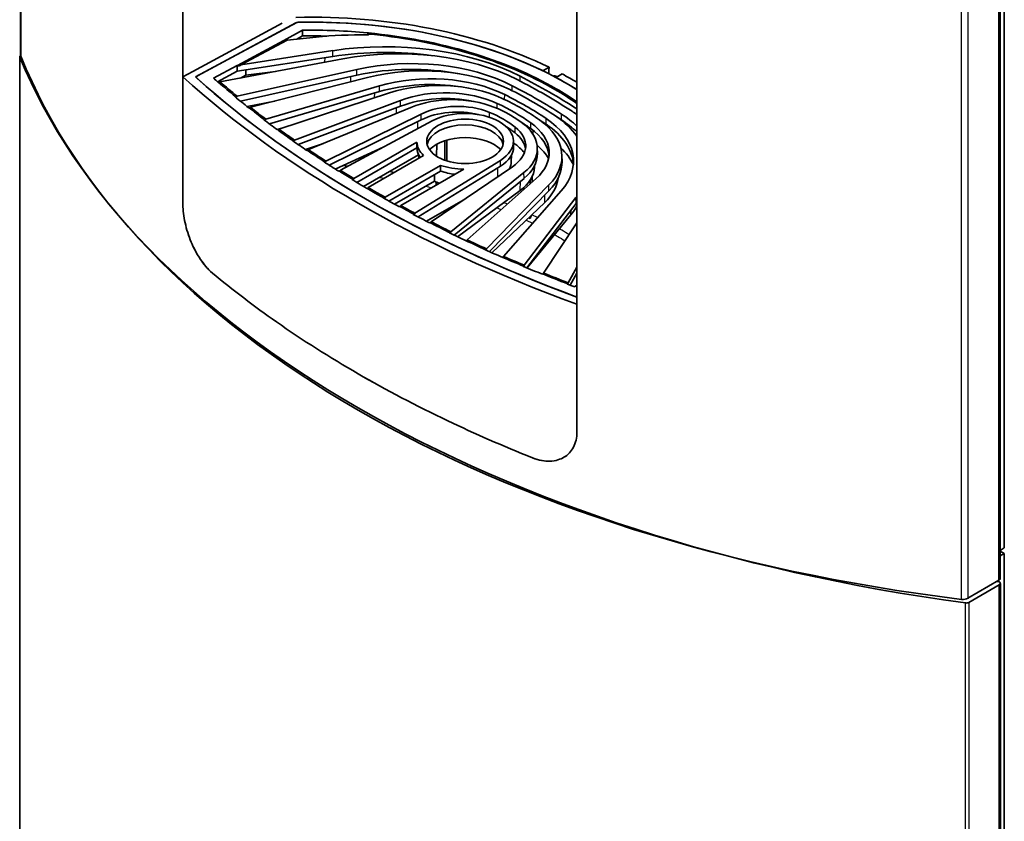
# Model space of a CAD drawing. Header units: millimetres. Extents: x 229 to 2676, y -623 to 1984.
# Tile 2 of 25: x 229 to 512, y -133 to 97. Entities that reach past the tile are written whole.
import ezdxf

# ---------------------------------------------------------------- set-up
doc = ezdxf.new("R2010")
doc.units = ezdxf.units.MM
doc.header["$LTSCALE"] = 5
doc.layers.add('0_CWD_4', color=7, linetype='Continuous', lineweight=25)
doc.layers.add('0_CWD_Line_035', color=7, linetype='Continuous', lineweight=35)

msp = doc.modelspace()

# ---------------------------------------------------------------- linework, layer by layer
at = {"layer": '0_CWD_4'}
for p, q in [((229.05, 454.6), (229.05, 86.43)), ((509.97, -64.1), (509.97, 303.67)), ((499.24, -69.56), (499.24, 298.6)), ((501.07, 298.88), (501.07, -69.24)), ((328.66, 92.56), (328.66, 93.17)), ((318.63, 86.39), (318.62, 88.05)), ((228.79, 86.18), (228.78, -459.33)), ((316.39, 84.72), (316.4, 86.05)), ((325.57, 81), (325.56, 82.65)), ((279.81, 80.82), (279.81, 80.82)), ((323.82, 79.14), (323.83, 80.61)), ((372.43, 79.3), (372.45, 80.69)), ((332.03, 76.29), (332.01, 77.94)), ((370.14, 76.55), (370.16, 77.98)), ((330.65, 74.49), (330.67, 75.89)), ((338.1, 72.1), (338.08, 73.75)), ((367.98, 74), (368, 75.43)), ((336.91, 70.03), (336.93, 71.66)), ((365.83, 71.45), (365.85, 72.89)), ((344.05, 68.2), (344.03, 69.85)), ((363.66, 68.9), (363.68, 70.32)), ((379.89, 66.91), (379.91, 68.56)), ((384.3, 68.15), (384.33, 69.8)), ((343.03, 65.61), (343.06, 67.71)), ((371.03, 64.42), (371.06, 66.06)), ((375.47, 65.67), (375.5, 67.31)), ((376.2, 63.93), (376.18, 65.14)), ((380.62, 65.94), (380.62, 66.4)), ((385.23, 67.26), (385.22, 67.54)), ((366.03, 51.87), (366.07, 54.44)), ((366.81, 54.89), (366.78, 56.54)), ((373.56, 51.37), (373.54, 53.01)), ((372.48, 47.88), (372.52, 50.53)), ((380.73, 47.82), (380.7, 49.46)), ((379.49, 44.43), (379.53, 46.59)), ((388.49, 44.18), (388.45, 45.82)), ((387.03, 40.9), (387.06, 42.31)), ((510.07, -610.8), (510.07, -65.38)), ((500.35, -616.12), (500.34, -70.61)), ((501.29, -70.46), (501.29, -615.88))]:
    msp.add_line(p, q, dxfattribs=at)
for points in [[(308.71, 96.19), (308.71, 96.19), (308.71, 96.19), (308.71, 96.19)], [(322.99, 54.83), (322.45, 54.88), (321.91, 54.93), (321.36, 54.98)], [(331.98, 51.63), (332.45, 51.56), (332.93, 51.49), (333.4, 51.41)], [(336.22, 53.04), (335.75, 53.12), (335.29, 53.2), (334.82, 53.27)], [(345.26, 49.1), (345.86, 48.96), (346.46, 48.82), (347.05, 48.67)], [(365.74, 42.9), (366.17, 42.74), (366.59, 42.58), (367.02, 42.41)], [(384.38, 36.46), (384.16, 36.59), (383.93, 36.72), (383.71, 36.85)], [(386.5, 35.2), (385.8, 35.63), (385.1, 36.05), (384.38, 36.46)]]:
    msp.add_open_spline(points, degree=3, dxfattribs=at)
for points, knots in [([(382.63, 76.8), (382.63, 76.8), (382.63, 76.8), (382.63, 76.8), (382.66, 76.81), (382.69, 76.84), (382.71, 76.87), (382.74, 76.9), (382.76, 76.93), (382.77, 76.96), (382.8, 77.02), (382.81, 77.06), (382.81, 77.1)], [0.4996703, 0.4996703, 0.4996703, 0.4996703, 0.4999993, 0.4999993, 0.4999993, 0.6249989, 0.6249989, 0.6249989, 0.7499985, 0.7499985, 0.7499985, 0.9999986, 0.9999986, 0.9999986, 0.9999986]), ([(368.78, 43.98), (368.55, 44.07), (368.2, 44.2), (367.86, 44.34), (367.75, 44.38)], [0.22407172, 0.22407172, 0.22407172, 0.22407172, 0.25643, 0.27221903, 0.27221903, 0.27221903, 0.27221903]), ([(377.51, 40.11), (377.21, 40.26), (376.91, 40.4), (376.61, 40.55), (376.34, 40.67), (376.08, 40.8), (375.81, 40.92)], [0.7992509, 0.7992509, 0.7992509, 0.7992509, 0.8996534, 0.8996534, 0.8996534, 0.9872561, 0.9872561, 0.9872561, 0.9872561]), ([(374.17, 39.36), (374.65, 39.13), (375.29, 38.83), (375.92, 38.53), (376.06, 38.46)], [0.42523728, 0.42523728, 0.42523728, 0.42523728, 0.4366048, 0.44012389, 0.44012389, 0.44012389, 0.44012389]), ([(382.34, 35.18), (382.66, 35), (383.66, 34.43), (384.65, 33.85), (385.32, 33.44)], [0.49190871, 0.49190871, 0.49190871, 0.49190871, 0.49999996, 0.51799412, 0.51799412, 0.51799412, 0.51799412])]:
    msp.add_open_spline(points, degree=3, knots=knots, dxfattribs=at)
at = {"layer": '0_CWD_Line_035'}
for p, q in [((228.99, 86.71), (228.99, 454.86)), ((511.5, -54.76), (511.5, 311.03)), ((510.29, -63.66), (510.29, 304.09)), ((275.6, 260.16), (275.6, 43.79)), ((388.74, -21.53), (388.74, 194.84)), ((279.2, 80.49), (308.34, 96.18)), ((278.45, 82.06), (304.14, 95.9)), ((308.06, 96.03), (279.81, 80.82)), ((309.95, 93.92), (304.54, 91.01)), ((309.97, 92.27), (309.95, 93.92)), ((304.61, 91.01), (291.22, 83.81)), ((292.25, 83.97), (305.51, 91.1)), ((304.54, 91.01), (304.61, 91.01)), ((305.51, 91.1), (313.84, 91.95)), ((308.35, 91.39), (309.97, 92.27)), ((309.18, 91.84), (309.17, 91.48)), ((318.62, 88.05), (292.25, 83.97)), ((228.76, -459.39), (228.76, 86.31)), ((286.23, 79.07), (321.56, 85.69)), ((291.17, 82.15), (318.63, 86.39)), ((275.6, 80.53), (278.45, 82.06)), ((291.15, 83.8), (284.33, 80.13)), ((285.51, 79.1), (291.17, 82.15)), ((325.56, 82.65), (291.13, 74.98)), ((291.22, 83.81), (291.15, 83.8)), ((291.15, 83.8), (291.17, 82.15)), ((293.66, 82.53), (293.64, 80.97)), ((293.64, 80.97), (302.18, 82.06)), ((378.97, 82.26), (380.74, 83.29)), ((275.6, 43.79), (275.6, 80.53)), ((292.1, 73.54), (325.57, 81)), ((292.17, 80.18), (293.64, 80.97)), ((295.02, 71.81), (328.62, 80.36)), ((384.54, 81.35), (382.77, 80.33)), ((285.66, 78.96), (285.74, 78.97)), ((332.01, 77.94), (299.37, 68.38)), ((388.39, 77.08), (388.74, 77.29)), ((290.66, 74.87), (290.52, 74.84)), ((294.06, 71.96), (302, 73.58)), ((300.44, 67.03), (332.03, 76.29)), ((303.17, 65.52), (334.93, 75.89)), ((338.08, 73.75), (307.64, 62.33)), ((294.44, 71.66), (294.56, 71.69)), ((308.7, 61.08), (338.1, 72.1)), ((311.63, 59.62), (341.08, 71.75)), ((298.86, 68.23), (298.92, 68.25)), ((344.03, 69.85), (316.65, 56.34)), ((317.58, 55.14), (344.05, 68.2)), ((302.65, 65.4), (303.58, 65.65)), ((302.73, 65.37), (302.7, 65.36)), ((320.86, 53.68), (347.19, 67.85)), ((368.65, 66), (368.65, 66.11)), ((369.15, 65.46), (369.14, 65.79)), ((307.16, 62.16), (307.21, 62.17)), ((310.83, 59.61), (315.97, 61.41)), ((311.21, 59.45), (311.12, 59.41)), ((319.29, 54.05), (333.14, 60.29)), ((324.65, 51.31), (342.78, 61.78)), ((325.56, 50.18), (342.75, 60.1)), ((348.46, 57.73), (348.5, 61.18)), ((350.86, 56.57), (350.83, 62.18)), ((370.51, 62.1), (370.54, 60.46)), ((377.38, 60.1), (377.41, 58.46)), ((343.28, 58.16), (327.48, 49.03)), ((344.7, 57.93), (328.81, 48.76)), ((343.37, 57.17), (343.36, 58.01)), ((369.89, 56.19), (369.93, 58.01)), ((373.6, 58.51), (373.6, 58.74)), ((384.44, 57.86), (384.48, 56.23)), ((316.12, 56.09), (316.26, 56.15)), ((349.6, 55.1), (333.71, 45.93)), ((338.14, 43.53), (356.27, 54)), ((366.78, 56.54), (342.23, 41.34)), ((343.19, 40.27), (366.81, 54.89)), ((346.85, 38.91), (370.24, 54.72)), ((376.54, 54.56), (376.55, 54.89)), ((320.49, 53.48), (320.33, 53.39)), ((324.16, 51.03), (324.3, 51.11)), ((349.61, 53.44), (334.73, 44.85)), ((373.54, 53.01), (352.53, 36.01)), ((353.45, 35.09), (373.56, 51.37)), ((357.22, 33.7), (377, 51.28)), ((328.46, 48.55), (328.37, 48.5)), ((328.46, 48.55), (330.83, 47.1)), ((331.19, 47.3), (328.81, 48.76)), ((336.35, 43.95), (347.82, 50.58)), ((348.34, 49.42), (348.35, 50.31)), ((380.7, 49.46), (362.74, 31.13)), ((373.44, 48.12), (373.45, 48.67)), ((375.3, 49.78), (375.3, 50.79)), ((330.83, 47.1), (333.36, 45.72)), ((333.71, 45.93), (331.19, 47.3)), ((333.36, 45.72), (333.27, 45.68)), ((354.5, 34.58), (372.48, 47.88)), ((363.61, 30.34), (380.73, 47.82)), ((367.69, 28.93), (384.25, 47.78)), ((388.45, 45.82), (373.63, 26.42)), ((337.64, 43.24), (337.78, 43.32)), ((345.53, 39.05), (356.04, 45.12)), ((364.34, 30.01), (379.49, 44.43)), ((374.35, 25.68), (388.49, 44.18)), ((341.88, 41.12), (341.74, 41.03)), ((374.5, 25.62), (387.03, 40.9)), ((375.3, 39.84), (375.3, 40.44)), ((346.4, 38.6), (346.52, 38.68)), ((379.13, 24.17), (388.74, 38.56)), ((352.23, 35.77), (352.17, 35.72)), ((356.92, 33.43), (356.95, 33.46)), ((362.49, 30.87), (362.47, 30.85)), ((367.43, 28.64), (367.46, 28.67)), ((373.43, 26.15), (373.38, 26.09)), ((388.74, 25.85), (386.21, 21.35)), ((378.89, 23.82), (378.95, 23.9)), ((386.81, 20.72), (388.74, 24.15)), ((386.05, 21.06), (386.02, 21.02)), ((388.04, 20.25), (388.74, 20.68)), ((388.74, 17.33), (388.67, 17.29)), ((388.74, 15.21), (388.74, -21.53)), ((511.5, -42.51), (511.5, -50.68)), ((510.29, -55.55), (511.5, -54.76)), ((511.5, -56.39), (510.29, -55.69)), ((510.29, -57.09), (511.5, -56.39)), ((511.5, -602.63), (511.5, -56.39)), ((509.97, -64.1), (501.07, -69.24)), ((510.37, -610.97), (510.37, -64.97)), ((510.07, -65.38), (501.29, -70.46))]:
    msp.add_line(p, q, dxfattribs=at)
for centre, major_axis, ratio, start_param, end_param in [((312.5, 36.51), (105.93, 0), 0.57735, 0.870753, 1.612868), ((308.75, 95.61), (1.01, 0), 0.577634, 1.608353, 2.318731), ((312.5, 36.51), (103.43, 0), 0.57735, 0.741976, 1.611073), ((312.5, 36.51), (-103.43, 0), 0.57735, 4.014415, 4.749054), ((312.5, 36.51), (-99.46, 0), 0.57735, 4.549186, 4.738012), ((305.06, 91.06), (0.451, 0.054), 0.440764, 3.101929, 4.639016), ((312.5, 34.88), (99.43, 0), 0.57735, 1.526227, 1.596287), ((326.29, 51.16), (71.74, 0), 0.57735, 1.539236, 1.745329), ((333.71, 55.52), (-58.32, 0), 0.57735, 3.985896, 4.974188), ((328.57, 92.87), (0.535, 0), 0.57735, 4.680829, 6.123235), ((328.57, 92.87), (-0.535, 0), 0.57735, 4.180585, 4.549245), ((333.71, 53.89), (58.28, 0), 0.57735, 1.334658, 1.832596), ((337.51, 57.35), (51.62, 0), 0.57735, 0.849183, 1.884956), ((229.76, 86.31), (-1, 0), 0.57735, 5.584329, 6.521247), ((583.54, 134.21), (-364.38, 0), 0.57735, 0.230348, 1.340448), ((230.99, 86.75), (-2, -0.06), 0.597134, 6.26447, 6.497923), ((583.54, 143.95), (364.31, 11.42), 0.597134, 3.35633, 4.460221), ((341.23, 59.2), (-43.53, 0), 0.57735, 3.985503, 5.080653), ((291.74, 83.89), (0.513, 0.097), 0.390003, 3.054509, 6.196102), ((341.23, 57.57), (43.49, 0), 0.57735, 1.245981, 1.939061), ((344.25, 59.9), (38.73, 0), 0.57735, 0.868101, 1.986185), ((583.54, 192.99), (-364.37, 0), 0.57735, 0.564041, 1.006755), ((583.54, 192.99), (-361.37, 0), 0.57735, 0.569516, 1.00128), ((280.5, 80.4), (1.01, 0), 0.577249, 2.329173, 3.707908), ((583.54, 192.99), (361.37, 0), 0.57735, 3.713422, 4.140559), ((583.54, 192.99), (357.41, 0), 0.57735, 3.720345, 3.727111), ((346.77, 61.15), (-32.6, 0), 0.57735, 4.002991, 5.181883), ((349.13, 61.4), (28.84, 0), 0.57735, 0.896995, 2.085668), ((256.28, 4.05), (174.58, 0), 0.57735, 0.721614, 0.849183), ((240.2, -5.23), (-199.09, 0), 0.57735, 3.870212, 3.985896), ((312.5, 36.51), (-103.43, 0), 0.57735, 3.888602, 3.96538), ((312.5, 36.51), (105.93, 0), 0.57735, 0.767387, 0.82288), ((346.77, 59.52), (32.57, 0), 0.57735, 1.303066, 2.04029), ((350.94, 62.32), (-23.61, 0), 0.57735, 4.02884, 5.288348), ((295.75, 26.84), (113.78, 0), 0.57735, 0.702696, 0.868101), ((256.28, 4.05), (-171.36, 0), 0.57735, 3.868479, 3.985503), ((583.54, 192.99), (357.41, 0), 0.57735, 3.751245, 3.770179), ((350.94, 60.68), (23.57, 0), 0.57735, 1.221108, 2.146755), ((353.09, 62.03), (20.69, 0), 0.57735, 0.96136, 2.190388), ((323.46, 42.84), (69.97, 0), 0.57735, 0.673801, 0.896995), ((295.75, 26.84), (-110.92, 0), 0.57735, 3.850991, 4.002991), ((354.38, 62.85), (-15.93, 0), 0.57735, 4.088776, 5.419247), ((354.38, 61.22), (15.9, 0), 0.57735, 1.174169, 2.277655), ((356.64, 62), (13.87, 0), 0.57735, 5.532694, 8.604473), ((344.77, 55.14), (35.23, 0), 0.57735, 0.609437, 0.96136), ((323.46, 42.84), (-67.12, 0), 0.57735, 3.825142, 4.02884), ((583.54, 192.99), (357.41, 0), 0.57735, 3.790909, 3.808457), ((344.77, 55.14), (-32.38, 0), 0.57735, 3.765206, 4.088776), ((295.75, 25.21), (110.89, 0), 0.57735, 0.709398, 0.735099), ((355.6, 57.66), (28.84, 0), 0.57735, 5.768313, 6.956987), ((355.18, 56.3), (32.6, 0), 0.57735, 5.813692, 6.992583), ((353.02, 54.84), (38.73, 0), 0.57735, 0.39668, 0.702696), ((256.28, 2.42), (171.33, 0), 0.57735, 0.726886, 0.737405), ((351.8, 51.47), (43.49, 0), 0.57735, 0.556215, 0.726886), ((351.8, 53.1), (-43.53, 0), 0.57735, 3.699096, 3.868479), ((348.59, 50.95), (51.62, 0), 0.57735, 0.67968, 0.721614), ((356.64, 60.37), (-11, 0), 0.57735, 3.258058, 6.16672), ((344.77, 53.51), (32.34, 0), 0.57735, 0.623613, 0.754724), ((358.12, 60.69), (15.93, 0), 0.57735, 5.576327, 6.906798), ((323.46, 41.21), (67.09, 0), 0.57735, 0.683549, 0.74208), ((356.69, 59.95), (20.69, 0), 0.57735, 5.663593, 6.892622), ((357.2, 57.07), (23.57, 0), 0.57735, 0.047657, 0.683549), ((357.2, 58.71), (23.61, 0), 0.57735, 5.707227, 6.966734), ((355.18, 54.66), (32.57, 0), 0.57735, 0.031078, 0.709398), ((356.64, 56.28), (11.75, 0), 0.57735, 0.513573, 2.62802), ((358.12, 59.06), (15.9, 0), 0.57735, 0.076687, 0.623613), ((583.54, 192.99), (357.41, 0), 0.57735, 3.828392, 3.8457), ((356.64, 60.37), (-13.9, 0), 0.57735, 0.032915, 0.381319), ((356.64, 62), (-13.87, 0), 0.57735, 0.027093, 0.532806), ((356.64, 60.37), (13.9, 0), 0.57735, 5.532694, 6.295528), ((357.35, 54.7), (17.69, 0), 0.57735, 0.397846, 0.73124), ((356.51, 52.48), (25.38, 0), 0.57735, 0.316344, 0.609238), ((354.2, 49.87), (34.82, 0), 0.57735, 0.273666, 0.537267), ((356.69, 58.32), (20.72, 0), 0.57735, 5.663593, 6.295528), ((583.54, 192.99), (357.41, 0), 0.57735, 3.86705, 3.884623), ((356.64, 62), (-13.87, 0), 0.57735, 1.03799, 1.543703), ((356.64, 56.28), (13.25, 0), 0.57735, 5.996174, 6.270842), ((357.35, 54.7), (19.19, 0), 0.57735, 5.620316, 6.270842), ((355.6, 56.02), (28.87, 0), 0.57735, 5.768313, 6.295528), ((583.54, 192.99), (357.41, 0), 0.57735, 3.90031, 3.917296), ((356.64, 60.37), (13.9, 0), 0.57735, 4.181529, 4.499901), ((356.51, 52.48), (26.88, 0), 0.57735, 5.738132, 6.210035), ((328.63, 48.66), (0.128, 0.215), 0.567475, 3.905813, 5.506902), ((356.64, 56.28), (13.25, 0), 0.57735, 3.983625, 4.119491), ((583.54, 192.99), (357.41, 0), 0.57735, 3.936686, 3.953672), ((333.53, 45.83), (0.122, 0.219), 0.587643, 2.34785, 5.489442), ((353.02, 54.84), (-38.73, 0), 0.57735, 2.726204, 2.744913), ((354.2, 49.87), (36.32, 0), 0.57735, 5.841176, 5.96866), ((353.02, 53.21), (38.76, 0), 0.57735, 5.867797, 5.884361), ((583.54, 192.99), (357.41, 0), 0.57735, 3.969359, 3.986932), ((583.54, 192.99), (357.41, 0), 0.57735, 4.008282, 4.02559), ((583.54, 192.99), (357.41, 0), 0.57735, 4.045525, 4.063073), ((583.54, 192.99), (357.41, 0), 0.57735, 4.083802, 4.102737), ((583.54, 192.99), (357.41, 0), 0.57735, 4.126871, 4.133636), ((388.51, 18.04), (-1.01, 0), 0.577451, 1.005615, 1.799706), ((583.54, 134.21), (351.87, 0), 0.57735, 4.500276, 4.500621), ((509.37, -64.97), (1, 0), 0.57735, 5.497787, 7.642214), ((509.29, -63.68), (-1, -0.031), 0.597134, 2.302531, 3.122877), ((499.71, -68.39), (-2, -0.06), 0.597134, 1.318628, 2.302573), ((500.58, -70.05), (-1, 0), 0.57735, 1.332736, 2.356194)]:
    msp.add_ellipse(centre, major_axis=major_axis, ratio=ratio, start_param=start_param, end_param=end_param, dxfattribs=at)
msp.add_ellipse((356.64, 62), major_axis=(-11.03, 0), ratio=0.57735, dxfattribs=at)
for points, knots in [([(382.81, 77.1), (375.53, 81.3), (367.17, 84.83), (348.85, 90.27), (339.02, 92.16), (328.85, 93.14)], [0.000001, 0.000001, 0.000001, 0.000001, 3.086295, 3.086295, 6.171917, 6.171917, 6.171917, 6.171917]), ([(329.08, 92.76), (329.07, 92.77), (329.07, 92.78), (329.05, 92.81), (329.03, 92.84), (328.97, 92.93), (328.93, 92.97), (328.89, 93.03), (328.87, 93.05), (328.85, 93.09), (328.85, 93.1), (328.85, 93.12), (328.85, 93.12), (328.85, 93.13), (328.85, 93.13), (328.85, 93.14)], [0.02378864, 0.02378864, 0.02378864, 0.02378864, 0.02537433, 0.02537433, 0.02798321, 0.02798321, 0.03102652, 0.03102652, 0.03412555, 0.03412555, 0.03545827, 0.03545827, 0.0365203, 0.0365203, 0.0366766, 0.0366766, 0.0366766, 0.0366766]), ([(329.1, 92.82), (337.17, 92.02), (347.26, 90.43), (366.97, 84.55), (375.26, 81.06), (382.45, 76.9)], [0.000139, 0.000139, 0.000139, 0.000139, 2.456305, 2.456305, 4.538109, 4.538109, 4.538109, 4.538109]), ([(383.18, 80.56), (383.13, 80.59), (383.09, 80.61), (382.84, 80.74), (382.62, 80.81), (382.26, 80.83), (382.11, 80.8), (381.98, 80.75)], [-0.3442727, -0.3442727, -0.3442727, -0.3442727, -0.3261184, -0.3261184, -0.2445166, -0.2445166, -0.1784423, -0.1784423, -0.1784423, -0.1784423]), ([(285.94, 78.81), (285.95, 78.81), (285.97, 78.82), (286.02, 78.83), (286.05, 78.84), (286.1, 78.86), (286.12, 78.88), (286.17, 78.92), (286.19, 78.95), (286.22, 78.99), (286.22, 79.01), (286.23, 79.04), (286.23, 79.05), (286.23, 79.07)], [-0.09818432, -0.09818432, -0.09818432, -0.09818432, -0.07772375, -0.07772375, -0.04373614, -0.04373614, -0.0223543, -0.0223543, -0.01072561, -0.01072561, -0.00518773, -0.00518773, -0.000001, -0.000001, -0.000001, -0.000001]), ([(291.13, 74.98), (291.13, 74.96), (291.13, 74.95), (291.12, 74.92), (291.12, 74.9), (291.09, 74.85), (291.07, 74.83), (291.03, 74.78), (291, 74.76), (290.96, 74.74), (290.93, 74.73), (290.86, 74.71), (290.83, 74.71), (290.79, 74.72), (290.76, 74.72), (290.72, 74.75), (290.7, 74.77), (290.67, 74.8), (290.67, 74.82), (290.66, 74.85), (290.66, 74.86), (290.66, 74.87)], [-0.1950958, -0.1950958, -0.1950958, -0.1950958, -0.1830442, -0.1830442, -0.1700484, -0.1700484, -0.1480158, -0.1480158, -0.1158611, -0.1158611, -0.07778, -0.07778, -0.0438965, -0.0438965, -0.0224658, -0.0224658, -0.0108548, -0.0108548, -0.0052481, -0.0052481, -0.000001, -0.000001, -0.000001, -0.000001]), ([(294.56, 71.69), (295.28, 71.11), (296, 70.54), (297.45, 69.39), (298.19, 68.82), (298.92, 68.25)], [0.000001, 0.000001, 0.000001, 0.000001, 0.3695962, 0.3695962, 0.7392599, 0.7392599, 0.7392599, 0.7392599]), ([(294.75, 71.54), (294.76, 71.54), (294.77, 71.54), (294.81, 71.55), (294.83, 71.56), (294.88, 71.59), (294.91, 71.61), (294.95, 71.65), (294.98, 71.68), (295, 71.72), (295.01, 71.74), (295.02, 71.78), (295.02, 71.79), (295.02, 71.81)], [-0.05154345, -0.05154345, -0.05154345, -0.05154345, -0.04563848, -0.04563848, -0.03618393, -0.03618393, -0.02319731, -0.02319731, -0.01227141, -0.01227141, -0.00589913, -0.00589913, -0.000001, -0.000001, -0.000001, -0.000001]), ([(298.94, 68.16), (298.94, 68.16), (298.94, 68.16), (298.94, 68.18), (298.93, 68.19), (298.93, 68.21), (298.92, 68.23), (298.92, 68.25)], [-0.01454413, -0.01454413, -0.01454413, -0.01454413, -0.01443171, -0.01443171, -0.00643567, -0.00643567, -0.00011214, -0.00011214, -0.00011214, -0.00011214]), ([(299.37, 68.38), (299.37, 68.36), (299.37, 68.34), (299.37, 68.31), (299.36, 68.29), (299.33, 68.24), (299.31, 68.21), (299.26, 68.17), (299.24, 68.15), (299.18, 68.11), (299.16, 68.11), (299.12, 68.1), (299.1, 68.1), (299.05, 68.1), (299.03, 68.11), (299.01, 68.11)], [-0.07929237, -0.07929237, -0.07929237, -0.07929237, -0.07579108, -0.07579108, -0.07197474, -0.07197474, -0.06604697, -0.06604697, -0.06015704, -0.06015704, -0.05372955, -0.05372955, -0.04314684, -0.04314684, -0.03117165, -0.03117165, -0.03117165, -0.03117165]), ([(302.73, 65.37), (302.94, 65.22), (303.15, 65.07), (303.36, 64.91), (304.62, 63.99), (305.91, 63.08), (307.21, 62.18)], [0.0003487, 0.0003487, 0.0003487, 0.0003487, 0.1420834, 0.1420834, 0.1420834, 1, 1, 1, 1]), ([(302.92, 65.24), (302.94, 65.24), (302.95, 65.24), (302.98, 65.26), (303, 65.27), (303.06, 65.3), (303.08, 65.33), (303.13, 65.38), (303.14, 65.41), (303.16, 65.44), (303.17, 65.46), (303.17, 65.49), (303.17, 65.5), (303.17, 65.52)], [-0.0341466, -0.0341466, -0.0341466, -0.0341466, -0.03189302, -0.03189302, -0.02650247, -0.02650247, -0.01876832, -0.01876832, -0.01067703, -0.01067703, -0.00523135, -0.00523135, -0.00000189, -0.00000189, -0.00000189, -0.00000189]), ([(307.64, 62.33), (306.32, 63.25), (305.02, 64.17), (303.75, 65.09), (303.56, 65.24), (303.36, 65.38), (303.17, 65.52)], [0, 0, 0, 0, 0.8683445, 0.8683445, 0.8683445, 1, 1, 1, 1]), ([(307.64, 62.33), (307.64, 62.32), (307.64, 62.3), (307.63, 62.27), (307.62, 62.25), (307.6, 62.2), (307.58, 62.17), (307.54, 62.13), (307.51, 62.1), (307.47, 62.07), (307.45, 62.06), (307.41, 62.04), (307.38, 62.04), (307.35, 62.03), (307.34, 62.04), (307.33, 62.04)], [-0.2099232, -0.2099232, -0.2099232, -0.2099232, -0.1965026, -0.1965026, -0.1822814, -0.1822814, -0.1570391, -0.1570391, -0.1261447, -0.1261447, -0.1036148, -0.1036148, -0.0810075, -0.0810075, -0.0658734, -0.0658734, -0.0658734, -0.0658734]), ([(307.22, 62.11), (307.22, 62.12), (307.22, 62.12), (307.21, 62.14), (307.21, 62.15), (307.21, 62.17)], [-0.01403485, -0.01403485, -0.01403485, -0.01403485, -0.00871459, -0.00871459, -0.00028789, -0.00028789, -0.00028789, -0.00028789]), ([(311.4, 59.33), (311.41, 59.33), (311.42, 59.33), (311.45, 59.35), (311.47, 59.36), (311.52, 59.4), (311.54, 59.43), (311.59, 59.49), (311.6, 59.52), (311.62, 59.55), (311.62, 59.56), (311.63, 59.59), (311.63, 59.61), (311.63, 59.62)], [-0.02377474, -0.02377474, -0.02377474, -0.02377474, -0.02283235, -0.02283235, -0.01998903, -0.01998903, -0.01591528, -0.01591528, -0.010666, -0.010666, -0.00522484, -0.00522484, -0.000001, -0.000001, -0.000001, -0.000001]), ([(316.65, 56.34), (316.65, 56.33), (316.65, 56.31), (316.64, 56.28), (316.64, 56.26), (316.62, 56.21), (316.6, 56.18), (316.56, 56.13), (316.54, 56.1), (316.49, 56.07), (316.48, 56.05), (316.44, 56.03), (316.42, 56.03), (316.38, 56.02), (316.35, 56.03), (316.31, 56.04), (316.3, 56.05), (316.27, 56.08), (316.27, 56.09), (316.26, 56.12), (316.26, 56.13), (316.26, 56.15)], [-0.2048282, -0.2048282, -0.2048282, -0.2048282, -0.1910015, -0.1910015, -0.1763554, -0.1763554, -0.1503643, -0.1503643, -0.1185431, -0.1185431, -0.0953548, -0.0953548, -0.0734063, -0.0734063, -0.0456223, -0.0456223, -0.0224634, -0.0224634, -0.0084784, -0.0084784, -0.0003197, -0.0003197, -0.0003197, -0.0003197]), ([(320.66, 53.37), (320.66, 53.37), (320.66, 53.37), (320.69, 53.38), (320.7, 53.4), (320.75, 53.43), (320.77, 53.46), (320.8, 53.51), (320.82, 53.54), (320.84, 53.59), (320.85, 53.61), (320.86, 53.64), (320.86, 53.66), (320.86, 53.68)], [-0.04733019, -0.04733019, -0.04733019, -0.04733019, -0.04555102, -0.04555102, -0.03605596, -0.03605596, -0.02308719, -0.02308719, -0.01226181, -0.01226181, -0.00589431, -0.00589431, -0.000001, -0.000001, -0.000001, -0.000001]), ([(324.65, 51.31), (324.66, 51.3), (324.65, 51.28), (324.65, 51.24), (324.64, 51.22), (324.62, 51.17), (324.61, 51.14), (324.57, 51.09), (324.55, 51.06), (324.5, 51.02), (324.48, 51.01), (324.45, 50.99), (324.44, 50.99), (324.39, 50.98), (324.37, 50.99), (324.34, 51), (324.32, 51.01), (324.31, 51.04), (324.3, 51.05), (324.3, 51.08), (324.3, 51.09), (324.3, 51.11)], [-0.05549129, -0.05549129, -0.05549129, -0.05549129, -0.05309478, -0.05309478, -0.05048101, -0.05048101, -0.04640349, -0.04640349, -0.0423381, -0.0423381, -0.03789437, -0.03789437, -0.03059059, -0.03059059, -0.02014952, -0.02014952, -0.01081446, -0.01081446, -0.00529493, -0.00529493, -0.000001, -0.000001, -0.000001, -0.000001]), ([(347.82, 50.58), (347.82, 51.02), (347.82, 51.47), (347.82, 51.91), (347.82, 52.08), (347.82, 52.25), (347.82, 52.41)], [0, 0, 0, 0, 0.3333333, 0.3333333, 0.3333333, 0.457874, 0.457874, 0.457874, 0.457874]), ([(331.02, 47), (331.05, 47.02), (331.07, 47.04), (331.1, 47.07), (331.13, 47.11), (331.15, 47.15), (331.16, 47.19), (331.18, 47.23), (331.19, 47.27), (331.19, 47.3)], [0.509075, 0.509075, 0.509075, 0.509075, 0.6666667, 0.6666667, 0.6666667, 0.8333333, 0.8333333, 0.8333333, 1, 1, 1, 1]), ([(275.6, 43.79), (275.6, 42.99), (275.65, 42.15), (275.86, 40.41), (276.01, 39.51), (276.63, 36.72), (277.23, 34.84), (278.58, 31.63), (279.45, 29.84), (281.5, 26.8), (282.65, 25.34), (284.06, 24.17)], [-4.627468, -4.627468, -4.627468, -4.627468, -3.923606, -3.923606, -3.221693, -3.221693, -1.824002, -1.824002, -0.74022, -0.74022, 0, 0, 0, 0]), ([(284.06, 24.17), (282.68, 25.31), (281.54, 26.75), (279.44, 29.85), (278.58, 31.64), (277.22, 34.86), (276.63, 36.74), (276.01, 39.52), (275.86, 40.41), (275.65, 42.16), (275.6, 42.99), (275.6, 43.79)], [0.000003, 0.000003, 0.000003, 0.000003, 0.722347, 0.722347, 1.729449, 1.729449, 3.029341, 3.029341, 3.680923, 3.680923, 4.334294, 4.334294, 4.334294, 4.334294]), ([(337.96, 43.23), (337.96, 43.23), (337.96, 43.23), (337.98, 43.24), (338, 43.26), (338.04, 43.3), (338.07, 43.33), (338.11, 43.4), (338.12, 43.42), (338.13, 43.45), (338.13, 43.47), (338.14, 43.5), (338.14, 43.52), (338.14, 43.53)], [0.0441438, 0.0441438, 0.0441438, 0.0441438, 0.0456896, 0.0456896, 0.0646004, 0.0646004, 0.0916923, 0.0916923, 0.1268584, 0.1268584, 0.1633577, 0.1633577, 0.1984321, 0.1984321, 0.1984321, 0.1984321]), ([(342.23, 41.34), (342.23, 41.32), (342.23, 41.31), (342.23, 41.27), (342.22, 41.25), (342.2, 41.2), (342.19, 41.17), (342.15, 41.12), (342.13, 41.09), (342.09, 41.05), (342.08, 41.03), (342.04, 41.01), (342.03, 41.01), (341.99, 41), (341.97, 41), (341.93, 41.01), (341.92, 41.02), (341.9, 41.05), (341.89, 41.06), (341.89, 41.09), (341.88, 41.1), (341.88, 41.12)], [0.000001, 0.000001, 0.000001, 0.000001, 0.00583153, 0.00583153, 0.01201926, 0.01201926, 0.02306916, 0.02306916, 0.03660666, 0.03660666, 0.04647353, 0.04647353, 0.05634037, 0.05634037, 0.06985043, 0.06985043, 0.08115059, 0.08115059, 0.08790009, 0.08790009, 0.09339751, 0.09339751, 0.09339751, 0.09339751]), ([(375.3, 39.84), (375.35, 39.91), (375.41, 40), (375.51, 40.22), (375.55, 40.32), (375.62, 40.52), (375.65, 40.62), (375.67, 40.74), (375.67, 40.77), (375.68, 40.8)], [-0.136168, -0.136168, -0.136168, -0.136168, -0.0948968, -0.0948968, -0.0623734, -0.0623734, -0.0302218, -0.0302218, -0.0208825, -0.0208825, -0.0208825, -0.0208825]), ([(346.52, 38.68), (347.46, 38.19), (348.41, 37.7), (350.31, 36.73), (351.27, 36.25), (352.23, 35.77)], [-0.7626271, -0.7626271, -0.7626271, -0.7626271, -0.381385, -0.381385, -0.0004099, -0.0004099, -0.0004099, -0.0004099]), ([(346.69, 38.6), (346.7, 38.61), (346.72, 38.62), (346.75, 38.66), (346.77, 38.69), (346.8, 38.74), (346.82, 38.77), (346.84, 38.82), (346.84, 38.84), (346.85, 38.87), (346.85, 38.89), (346.85, 38.91)], [0.06015232, 0.06015232, 0.06015232, 0.06015232, 0.07137028, 0.07137028, 0.08861758, 0.08861758, 0.1030156, 0.1030156, 0.11151435, 0.11151435, 0.11938672, 0.11938672, 0.11938672, 0.11938672]), ([(352.26, 35.67), (352.25, 35.68), (352.25, 35.69), (352.24, 35.7), (352.23, 35.71), (352.23, 35.74), (352.23, 35.75), (352.23, 35.77)], [0.1312729, 0.1312729, 0.1312729, 0.1312729, 0.1631301, 0.1631301, 0.2121218, 0.2121218, 0.2589644, 0.2589644, 0.2589644, 0.2589644]), ([(352.53, 36.01), (352.53, 35.99), (352.53, 35.97), (352.52, 35.94), (352.52, 35.92), (352.5, 35.86), (352.48, 35.82), (352.46, 35.77), (352.44, 35.74), (352.4, 35.7), (352.38, 35.68), (352.36, 35.67), (352.34, 35.66), (352.32, 35.65), (352.3, 35.65), (352.29, 35.66)], [0.000001, 0.000001, 0.000001, 0.000001, 0.0061573, 0.0061573, 0.0128757, 0.0128757, 0.0245213, 0.0245213, 0.0386819, 0.0386819, 0.0542365, 0.0542365, 0.0797459, 0.0797459, 0.1065556, 0.1065556, 0.1065556, 0.1065556]), ([(356.95, 33.46), (358.52, 32.71), (360.1, 31.96), (361.7, 31.23), (361.96, 31.11), (362.22, 30.99), (362.49, 30.87)], [0, 0, 0, 0, 0.8579166, 0.8579166, 0.8579166, 0.9998246, 0.9998246, 0.9998246, 0.9998246]), ([(357.09, 33.39), (357.11, 33.4), (357.12, 33.42), (357.15, 33.47), (357.17, 33.5), (357.2, 33.57), (357.21, 33.59), (357.22, 33.63), (357.22, 33.64), (357.22, 33.68), (357.22, 33.69), (357.22, 33.7)], [0.0644045, 0.0644045, 0.0644045, 0.0644045, 0.088626, 0.088626, 0.1261509, 0.1261509, 0.1738635, 0.1738635, 0.2221479, 0.2221479, 0.2685983, 0.2685983, 0.2685983, 0.2685983]), ([(362.74, 31.13), (362.49, 31.24), (362.25, 31.35), (362.01, 31.46), (360.4, 32.2), (358.8, 32.94), (357.22, 33.7)], [0, 0, 0, 0, 0.1316555, 0.1316555, 0.1316555, 1, 1, 1, 1]), ([(362.74, 31.13), (362.74, 31.11), (362.74, 31.09), (362.74, 31.06), (362.73, 31.04), (362.72, 30.99), (362.71, 30.96), (362.68, 30.89), (362.67, 30.87), (362.64, 30.82), (362.63, 30.81), (362.62, 30.79), (362.61, 30.79), (362.61, 30.79)], [0.00000189, 0.00000189, 0.00000189, 0.00000189, 0.00584812, 0.00584812, 0.0120566, 0.0120566, 0.02212941, 0.02212941, 0.03235074, 0.03235074, 0.03978508, 0.03978508, 0.0410676, 0.0410676, 0.0410676, 0.0410676]), ([(367.59, 28.62), (367.6, 28.63), (367.61, 28.65), (367.63, 28.69), (367.65, 28.72), (367.67, 28.8), (367.68, 28.82), (367.69, 28.86), (367.69, 28.87), (367.69, 28.91), (367.69, 28.92), (367.69, 28.93)], [0.0849589, 0.0849589, 0.0849589, 0.0849589, 0.1114389, 0.1114389, 0.1614948, 0.1614948, 0.2254786, 0.2254786, 0.2898182, 0.2898182, 0.3517993, 0.3517993, 0.3517993, 0.3517993]), ([(373.46, 26.05), (373.45, 26.06), (373.45, 26.06), (373.44, 26.08), (373.44, 26.09), (373.43, 26.12), (373.43, 26.14), (373.43, 26.15)], [0.06400498, 0.06400498, 0.06400498, 0.06400498, 0.0680879, 0.0680879, 0.0725815, 0.0725815, 0.07675156, 0.07675156, 0.07675156, 0.07675156]), ([(373.63, 26.42), (373.63, 26.4), (373.63, 26.39), (373.63, 26.35), (373.63, 26.33), (373.62, 26.28), (373.61, 26.24), (373.59, 26.18), (373.58, 26.15), (373.56, 26.11), (373.55, 26.1), (373.53, 26.07), (373.52, 26.06), (373.5, 26.05), (373.48, 26.04), (373.48, 26.05)], [0.000001, 0.000001, 0.000001, 0.000001, 0.00586826, 0.00586826, 0.01210186, 0.01210186, 0.02335856, 0.02335856, 0.03705437, 0.03705437, 0.04484893, 0.04484893, 0.05145704, 0.05145704, 0.05888896, 0.05888896, 0.05888896, 0.05888896]), ([(325.88, -4.75), (317.8, -0.08), (309.95, 4.89), (296.05, 14.62), (289.89, 19.31), (284.06, 24.17)], [164.711219, 164.711219, 164.711219, 164.711219, 168.142587, 168.142587, 171.081871, 171.081871, 171.081871, 171.081871]), ([(284.06, 24.17), (289.89, 19.31), (296.05, 14.62), (309.95, 4.89), (317.8, -0.08), (333.97, -9.42), (342.58, -13.95), (359.44, -21.98), (367.56, -25.53), (375.98, -28.9)], [-61.273167, -61.273167, -61.273167, -61.273167, -58.333918, -58.333918, -54.902536, -54.902536, -51.471153, -51.471153, -48.531907, -48.531907, -48.531907, -48.531907]), ([(379.05, 23.86), (379.05, 23.87), (379.06, 23.89), (379.07, 23.92), (379.09, 23.95), (379.1, 24.01), (379.11, 24.04), (379.12, 24.09), (379.12, 24.11), (379.13, 24.15), (379.13, 24.16), (379.13, 24.17)], [0.06696589, 0.06696589, 0.06696589, 0.06696589, 0.07833616, 0.07833616, 0.0907407, 0.0907407, 0.09761388, 0.09761388, 0.10108756, 0.10108756, 0.10433308, 0.10433308, 0.10433308, 0.10433308]), ([(386.05, 21), (386.05, 21.01), (386.05, 21.02), (386.05, 21.04), (386.05, 21.05), (386.05, 21.06)], [0.086958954, 0.086958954, 0.086958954, 0.086958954, 0.088315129, 0.088315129, 0.090571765, 0.090571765, 0.090571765, 0.090571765]), ([(386.21, 21.35), (386.21, 21.33), (386.21, 21.31), (386.2, 21.28), (386.2, 21.26), (386.2, 21.21), (386.19, 21.17), (386.17, 21.11), (386.16, 21.08), (386.15, 21.04), (386.14, 21.02), (386.12, 20.99), (386.12, 20.98), (386.12, 20.98)], [0.000001, 0.000001, 0.000001, 0.000001, 0.00553109, 0.00553109, 0.01149569, 0.01149569, 0.02213566, 0.02213566, 0.03829227, 0.03829227, 0.0563566, 0.0563566, 0.06182312, 0.06182312, 0.06182312, 0.06182312]), ([(375.98, -28.9), (367.56, -25.53), (359.44, -21.98), (342.58, -13.95), (333.97, -9.42), (325.88, -4.75), (325.88, -4.75), (325.88, -4.75)], [158.340559, 158.340559, 158.340559, 158.340559, 161.279822, 161.279822, 164.711205, 164.711205, 164.711219, 164.711219, 164.711219, 164.711219]), ([(375.98, -28.9), (378.01, -29.71), (379.7, -29.89), (382.76, -29.82), (384.08, -29.3), (386.18, -28.08), (387.12, -27.08), (388.08, -25.22), (388.33, -24.55), (388.66, -23.1), (388.74, -22.33), (388.74, -21.53)], [-1.942301, -1.942301, -1.942301, -1.942301, -1.635541, -1.635541, -1.177965, -1.177965, -0.587062, -0.587062, -0.294481, -0.294481, -0.000014, -0.000014, -0.000014, -0.000014]), ([(388.74, -21.53), (388.74, -22.34), (388.66, -23.11), (388.32, -24.55), (388.08, -25.23), (387.11, -27.09), (386.17, -28.08), (384.07, -29.3), (382.75, -29.82), (379.51, -29.9), (377.84, -29.64), (375.98, -28.9)], [0.000001, 0.000001, 0.000001, 0.000001, 0.295049, 0.295049, 0.588195, 0.588195, 1.179183, 1.179183, 1.637185, 1.637185, 1.989511, 1.989511, 1.989511, 1.989511])]:
    msp.add_open_spline(points, degree=3, knots=knots, dxfattribs=at)
for points, weights in [([(380.74, 83.29), (380.72, 82.34), (380.7, 81.4)], [1.00000134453, 1.00000283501, 1.00000419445]), ([(351.4, 56.39), (351.42, 59.37), (351.43, 62.36)], [1.00001230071, 1.00001548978, 1.00001728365]), ([(349.61, 53.44), (349.6, 54.27), (349.6, 55.1)], [1.0000000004, 1.00000000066, 1.0000000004]), ([(375.89, 50.3), (375.91, 51.11), (375.93, 51.92)], [1.00001496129, 1.00001569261, 1.00001631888])]:
    msp.add_rational_spline(points, weights, degree=2, dxfattribs=at)
for points, degree in [([(285.74, 78.97), (287.38, 77.6), (289.01, 76.24), (290.66, 74.87)], 3), ([(291.13, 74.98), (289.49, 76.34), (287.86, 77.7), (286.23, 79.07)], 3), ([(382.45, 76.9), (384.66, 75.63), (386.76, 74.29), (388.74, 72.91)], 3), ([(388.74, 73.36), (386.86, 74.66), (384.88, 75.91), (382.81, 77.1)], 3), ([(299.37, 68.38), (297.9, 69.51), (296.45, 70.66), (295.02, 71.81)], 3), ([(311.21, 59.45), (312.88, 58.34), (314.56, 57.24), (316.26, 56.15)], 3), ([(316.65, 56.34), (314.95, 57.43), (313.28, 58.52), (311.63, 59.62)], 3), ([(342.75, 60.1), (342.77, 60.94), (342.78, 61.78)], 2), ([(320.49, 53.48), (321.75, 52.68), (323.02, 51.9), (324.3, 51.11)], 3), ([(324.65, 51.31), (323.38, 52.1), (322.12, 52.89), (320.86, 53.68)], 3), ([(337.78, 43.32), (339.15, 42.59), (340.51, 41.85), (341.88, 41.12)], 3), ([(342.23, 41.34), (340.86, 42.06), (339.5, 42.8), (338.14, 43.53)], 3), ([(374.94, 40.1), (375.06, 40.01), (375.18, 39.92), (375.3, 39.84)], 3), ([(352.53, 36.01), (350.62, 36.96), (348.73, 37.93), (346.85, 38.91)], 3), ([(362.49, 30.84), (362.49, 30.85), (362.49, 30.86), (362.49, 30.87)], 3), ([(367.47, 28.67), (369.44, 27.82), (371.43, 26.98), (373.43, 26.15)], 3), ([(373.63, 26.42), (371.64, 27.25), (369.66, 28.08), (367.69, 28.93)], 3), ([(378.95, 23.9), (381.3, 22.95), (383.67, 22.01), (386.05, 21.06)], 3), ([(386.21, 21.35), (383.84, 22.28), (381.48, 23.23), (379.13, 24.17)], 3)]:
    msp.add_open_spline(points, degree=degree, dxfattribs=at)

doc.saveas('drawing.dxf')
